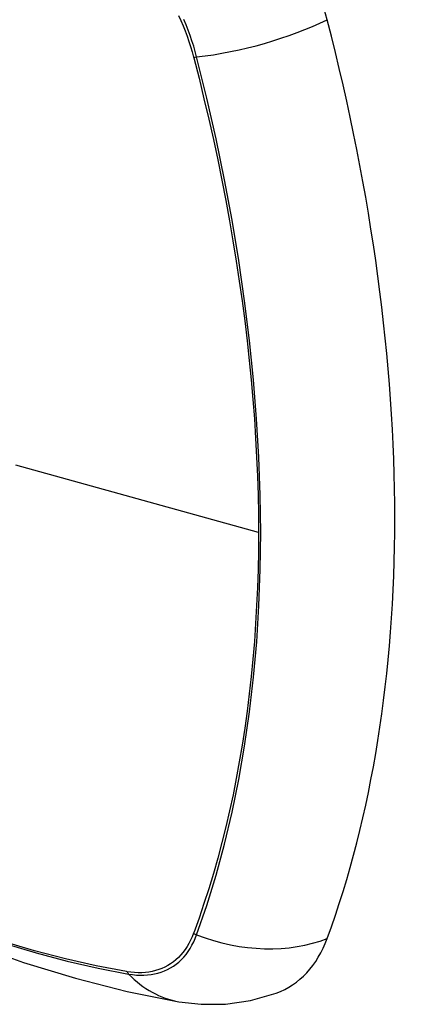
# Model space of a CAD drawing. Header units: inches. Extents: x 19 to 446, y 48 to 210.
# Tile 154 of 256: x 407.203 to 407.506, y 174.631 to 175.381. Entities that reach past the tile are written whole.
import ezdxf

# ---------------------------------------------------------------- set-up
doc = ezdxf.new("R2010")
doc.units = ezdxf.units.IN
doc.header["$MEASUREMENT"] = 0
doc.layers.add('Visible Edges(ANSI)', color=7, linetype='Continuous', lineweight=25)
doc.layers.add('Visible Tangent Edges(ANSI)', color=7, linetype='Continuous', lineweight=25)

msp = doc.modelspace()

# ---------------------------------------------------------------- linework, layer by layer
at = {"layer": 'Visible Edges(ANSI)', "flags": 128}
for points in [[(406.7102, 174.98332), (406.746, 174.94917), (406.78237, 174.9164), (406.81925, 174.88508), (406.8566, 174.85527), (406.89436, 174.82701), (406.93249, 174.80035), (406.97095, 174.77534), (407.00969, 174.75204), (407.04866, 174.73048), (407.08782, 174.71073), (407.12713, 174.69282), (407.16655, 174.67681), (407.20602, 174.66275), (407.24552, 174.65068), (407.28498, 174.64067), (407.32436, 174.63276)], [(407.32436, 174.63276), (407.34139, 174.63081), (407.3597, 174.63093), (407.37891, 174.63362), (407.39841, 174.63924)]]:
    msp.add_lwpolyline(points, dxfattribs=at)
at = {"layer": 'Visible Edges(ANSI)'}
for centre, major_axis, start_param, end_param in [((407.319, 175.40155), (0.08858, -0.15343), 1.121659, 2.019933), ((406.57002, 175.53168), (-0.64961, 1.12515), 3.59073, 4.263252), ((407.319, 174.79697), (0.08858, -0.15343), 6.184386, 6.732322)]:
    msp.add_ellipse(centre, major_axis=major_axis, ratio=0.57735, start_param=start_param, end_param=end_param, dxfattribs=at)
at = {"layer": 'Visible Tangent Edges(ANSI)'}
for p, q in [((407.33553, 175.35251), (407.33565, 175.35206)), ((407.3849, 174.99025), (407.20016, 175.0416)), ((407.33565, 174.68525), (407.33553, 174.68493)), ((407.2848, 174.65564), (407.28446, 174.6557))]:
    msp.add_line(p, q, dxfattribs=at)
at = {"layer": 'Visible Tangent Edges(ANSI)', "flags": 128}
for points in [[(407.32395, 175.38431), (407.32574, 175.38037), (407.32744, 175.37641), (407.32904, 175.37244), (407.33054, 175.36845), (407.33194, 175.36446), (407.33324, 175.36047), (407.33444, 175.35649), (407.33553, 175.35251)], [(407.33783, 175.35263), (407.33675, 175.35668), (407.33556, 175.36075), (407.33426, 175.36483), (407.33286, 175.36891), (407.33134, 175.37299), (407.32972, 175.37706), (407.328, 175.38111)], [(407.33565, 175.35206), (407.33962, 175.33642), (407.34342, 175.32081), (407.34706, 175.30523), (407.35054, 175.28969), (407.35386, 175.27418), (407.35701, 175.25869), (407.36, 175.24324), (407.36283, 175.22783), (407.36549, 175.21246), (407.36798, 175.19714), (407.37031, 175.18188), (407.37246, 175.16667), (407.37445, 175.15152), (407.37626, 175.13644), (407.3779, 175.12143), (407.37937, 175.10649), (407.38067, 175.09164), (407.38179, 175.07686), (407.38274, 175.06218), (407.38352, 175.04759), (407.38413, 175.0331), (407.38456, 175.01871), (407.38482, 175.00443), (407.3849, 174.99025)], [(407.33783, 174.68378), (407.34555, 174.70617), (407.35263, 174.72923), (407.35906, 174.75292), (407.36483, 174.77722), (407.36993, 174.80211), (407.37436, 174.82756), (407.37811, 174.85353), (407.38117, 174.88), (407.38355, 174.90693), (407.38525, 174.93429), (407.38626, 174.96203), (407.3866, 174.99016), (407.38625, 175.01869), (407.38522, 175.04762), (407.38351, 175.07694), (407.38112, 175.10661), (407.37805, 175.1366), (407.3743, 175.16688), (407.36987, 175.19741), (407.36477, 175.22815), (407.35901, 175.25907), (407.3526, 175.29013), (407.34554, 175.32131), (407.33783, 175.35263)], [(407.3849, 174.99025), (407.38482, 174.97618), (407.38456, 174.96221), (407.38413, 174.94834), (407.38353, 174.93456), (407.38275, 174.92089), (407.3818, 174.90731), (407.38068, 174.89384), (407.37938, 174.88049), (407.37792, 174.86725), (407.37628, 174.85413), (407.37446, 174.84114), (407.37248, 174.82827), (407.37033, 174.81554), (407.368, 174.80294), (407.36551, 174.79049), (407.36285, 174.77818), (407.36002, 174.76601), (407.35702, 174.754), (407.35386, 174.74214), (407.35054, 174.73044), (407.34706, 174.71889), (407.34342, 174.70752), (407.33963, 174.69636), (407.33565, 174.68525)], [(407.33553, 174.68493), (407.33444, 174.68222), (407.33324, 174.67962), (407.33194, 174.67713), (407.33054, 174.67476), (407.32904, 174.67251), (407.32743, 174.67039), (407.32574, 174.66839), (407.32395, 174.66651), (407.32207, 174.66477), (407.32009, 174.66317), (407.31804, 174.6617), (407.31589, 174.66037), (407.31367, 174.65918), (407.31137, 174.65813), (407.30899, 174.65723), (407.30654, 174.65646), (407.30403, 174.65585), (407.30145, 174.65538), (407.2988, 174.65505), (407.2961, 174.65488), (407.29335, 174.65485), (407.29054, 174.65496), (407.28769, 174.65523), (407.2848, 174.65564)], [(407.28446, 174.6557), (407.26128, 174.66011), (407.23789, 174.6654), (407.2143, 174.67155), (407.19054, 174.67858)], [(407.1917, 174.67707), (407.21556, 174.66997), (407.23925, 174.66374), (407.26275, 174.65837), (407.28605, 174.65388)], [(407.28605, 174.65388), (407.28902, 174.65343), (407.29195, 174.65313), (407.29483, 174.65298), (407.29766, 174.65298), (407.30044, 174.65314), (407.30315, 174.65346), (407.3058, 174.65392), (407.30838, 174.65454), (407.31089, 174.65531), (407.31332, 174.65623), (407.31568, 174.6573), (407.31796, 174.65852), (407.32015, 174.65988), (407.32225, 174.66138), (407.32426, 174.66303), (407.32618, 174.66482), (407.328, 174.66674), (407.32972, 174.6688), (407.33134, 174.67099), (407.33285, 174.67331), (407.33426, 174.67575), (407.33556, 174.67831), (407.33675, 174.68099), (407.33783, 174.68378)]]:
    msp.add_lwpolyline(points, dxfattribs=at)
at = {"layer": 'Visible Tangent Edges(ANSI)'}
for centre, major_axis, ratio, start_param, end_param in [((406.95147, 175.18936), (-0.17318, 0.29996), 0.57735, 5.05527, 10.652693), ((407.37071, 175.40123), (-0.11437, -0.02947), 0.354513, 1.189336, 2.097696), ((407.34057, 175.35668), (-0.00954, -0.00241), 0.356312, 0.927458, 1.191165), ((407.34057, 174.69048), (-0.00927, 0.00332), 0.735414, 1.274627, 1.538334), ((407.37071, 174.76422), (-0.11089, 0.04067), 0.735518, 1.543956, 2.452315), ((407.29092, 174.66182), (0.00172, 0.00969), 0.732421, 2.38426, 2.647967), ((407.34458, 174.74913), (-0.02022, -0.11637), 0.735518, 5.786899, 6.283185)]:
    msp.add_ellipse(centre, major_axis=major_axis, ratio=ratio, start_param=start_param, end_param=end_param, dxfattribs=at)
msp.add_ellipse((406.95206, 175.1897), major_axis=(0.17111, -0.29637), ratio=0.57735, dxfattribs=at)

doc.saveas('drawing.dxf')
